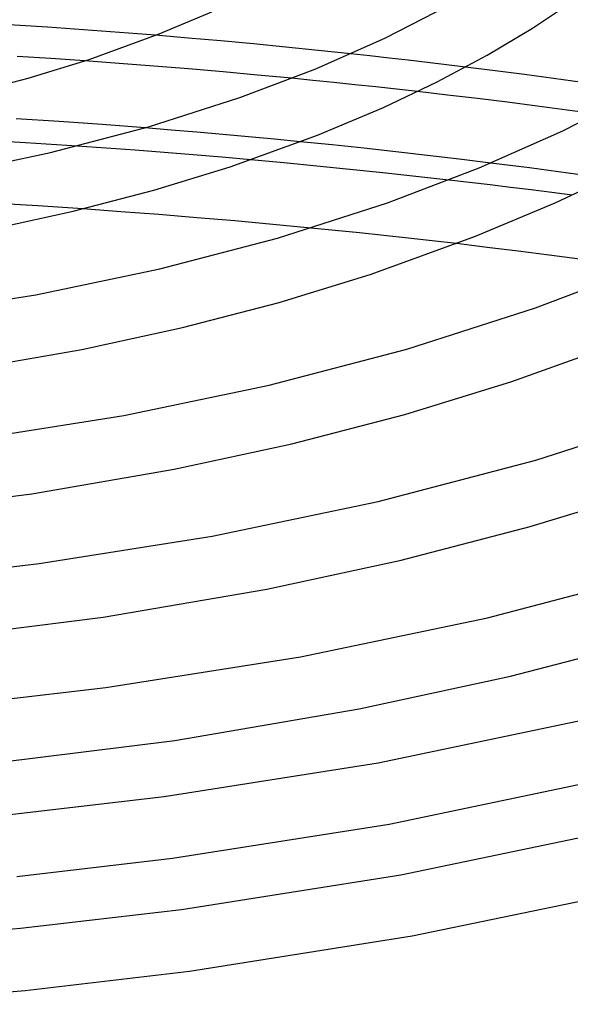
# Model space of a CAD drawing. Header units: millimetres. Extents: x -273 to 273, y -156 to 255.
# Tile 51 of 98: x 33 to 68, y 81 to 145. Entities that reach past the tile are written whole.
import ezdxf

# ---------------------------------------------------------------- set-up
doc = ezdxf.new("R2010")
doc.units = ezdxf.units.MM
doc.layers.add('HIDDEN', color=7, linetype='Continuous')
doc.layers.add('THICK', color=7, linetype='Continuous')

msp = doc.modelspace()

# ---------------------------------------------------------------- linework, layer by layer
at = {"layer": 'HIDDEN'}
for p, q in [((32.661, 144.254), (30.835, 144.366)), ((34.426, 144.138), (32.661, 144.254)), ((36.163, 144.016), (34.426, 144.138)), ((37.899, 143.889), (36.163, 144.016)), ((39.633, 143.756), (37.899, 143.889)), ((41.366, 143.617), (39.633, 143.756)), ((55.133, 142.292), (53.9, 142.427)), ((56.365, 142.155), (55.133, 142.292)), ((34.64, 142.121), (32.475, 142.26)), ((36.802, 141.972), (34.64, 142.121)), ((57.596, 142.014), (56.365, 142.155)), ((58.825, 141.87), (57.596, 142.014)), ((60.051, 141.723), (58.825, 141.87)), ((61.274, 141.574), (60.051, 141.723)), ((51.473, 140.722), (50.125, 140.855)), ((52.819, 140.586), (51.473, 140.722)), ((54.163, 140.446), (52.819, 140.586)), ((55.507, 140.302), (54.163, 140.446)), ((56.849, 140.155), (55.507, 140.302)), ((58.19, 140.005), (56.849, 140.155)), ((42.358, 137.535), (40.691, 137.67)), ((44.023, 137.396), (42.358, 137.535)), ((45.683, 137.251), (44.023, 137.396)), ((47.341, 137.1), (45.683, 137.251)), ((48.998, 136.945), (47.341, 137.1)), ((50.654, 136.783), (48.998, 136.945)), ((38.199, 136.369), (36.333, 136.499)), ((40.061, 136.232), (38.199, 136.369)), ((41.921, 136.089), (40.061, 136.232)), ((43.777, 135.939), (41.921, 136.089)), ((45.63, 135.783), (43.777, 135.939)), ((47.478, 135.621), (45.63, 135.783)), ((64.15, 135.26), (62.905, 135.416)), ((65.392, 135.101), (64.15, 135.26)), ((66.631, 134.939), (65.392, 135.101)), ((67.868, 134.774), (66.631, 134.939)), ((69.112, 134.604), (67.868, 134.774)), ((61.526, 134.167), (60.199, 134.321)), ((62.851, 134.009), (61.526, 134.167)), ((64.173, 133.849), (62.851, 134.009)), ((65.493, 133.685), (64.173, 133.849)), ((66.81, 133.518), (65.493, 133.685)), ((68.125, 133.348), (66.81, 133.518)), ((33.802, 132.658), (30.913, 132.834)), ((36.685, 132.466), (33.802, 132.658)), ((52.901, 131.085), (51.334, 131.241)), ((54.466, 130.925), (52.901, 131.085)), ((56.027, 130.759), (54.466, 130.925)), ((57.585, 130.59), (56.027, 130.759)), ((59.139, 130.416), (57.585, 130.59)), ((60.689, 130.238), (59.139, 130.416))]:
    msp.add_line(p, q, dxfattribs=at)
at = {"layer": 'THICK'}
for p, q in [((65.585, 144.073), (68.937, 146.326)), ((56.137, 143.456), (60.176, 145.53)), ((41.592, 143.705), (44.973, 145.121)), ((37.112, 142.075), (41.592, 143.705)), ((43.466, 143.44), (41.366, 143.617)), ((62.661, 142.336), (65.585, 144.073)), ((45.562, 143.255), (43.466, 143.44)), ((47.653, 143.061), (45.562, 143.255)), ((49.738, 142.858), (47.653, 143.061)), ((51.666, 141.473), (56.137, 143.456)), ((51.818, 142.648), (49.738, 142.858)), ((53.9, 142.427), (51.818, 142.648)), ((59.464, 140.633), (62.661, 142.336)), ((33.188, 140.868), (37.112, 142.075)), ((39.031, 141.81), (36.802, 141.972)), ((41.257, 141.638), (39.031, 141.81)), ((43.481, 141.456), (41.257, 141.638)), ((45.701, 141.265), (43.481, 141.456)), ((47.916, 141.064), (45.701, 141.265)), ((46.786, 139.615), (51.666, 141.473)), ((50.125, 140.855), (47.916, 141.064)), ((63.174, 141.335), (61.274, 141.574)), ((65.062, 141.091), (63.174, 141.335)), ((66.935, 140.841), (65.062, 141.091)), ((29.061, 139.786), (33.188, 140.868)), ((56.007, 138.987), (59.464, 140.633)), ((68.796, 140.584), (66.935, 140.841)), ((60.122, 139.782), (58.19, 140.005)), ((62.049, 139.552), (60.122, 139.782)), ((67.537, 137.492), (72.405, 139.991)), ((40.909, 137.733), (46.786, 139.615)), ((63.971, 139.314), (62.049, 139.552)), ((65.888, 139.07), (63.971, 139.314)), ((51.758, 137.209), (56.007, 138.987)), ((67.799, 138.819), (65.888, 139.07)), ((69.703, 138.56), (67.799, 138.819)), ((35.171, 138.076), (32.403, 138.257)), ((37.934, 137.88), (35.171, 138.076)), ((40.691, 137.67), (37.934, 137.88)), ((34.624, 136.085), (40.909, 137.733)), ((46.159, 135.175), (51.758, 137.209)), ((62.152, 135.103), (67.537, 137.492)), ((33.01, 136.715), (29.682, 136.911)), ((36.333, 136.499), (33.01, 136.715)), ((52.706, 136.576), (50.654, 136.783)), ((54.754, 136.36), (52.706, 136.576)), ((27.994, 134.703), (34.624, 136.085)), ((56.8, 136.136), (54.754, 136.36)), ((58.84, 135.904), (56.8, 136.136)), ((49.605, 135.425), (47.478, 135.621)), ((51.73, 135.222), (49.605, 135.425)), ((60.875, 135.664), (58.84, 135.904)), ((62.905, 135.416), (60.875, 135.664)), ((41.248, 133.669), (46.159, 135.175)), ((53.852, 135.009), (51.73, 135.222)), ((55.972, 134.788), (53.852, 135.009)), ((58.088, 134.559), (55.972, 134.788)), ((56.275, 132.866), (62.152, 135.103)), ((67.04, 132.853), (71.171, 134.82)), ((60.199, 134.321), (58.088, 134.559)), ((36.082, 132.32), (41.248, 133.669)), ((49.203, 130.601), (56.275, 132.866)), ((61.924, 130.714), (67.04, 132.853)), ((30.696, 131.146), (36.082, 132.32)), ((39.134, 132.29), (36.685, 132.466)), ((41.581, 132.103), (39.134, 132.29)), ((44.025, 131.904), (41.581, 132.103)), ((46.467, 131.694), (44.025, 131.904)), ((48.903, 131.473), (46.467, 131.694)), ((51.334, 131.241), (48.903, 131.473)), ((41.64, 128.618), (49.203, 130.601)), ((55.207, 128.276), (61.924, 130.714)), ((62.675, 130.002), (60.689, 130.238)), ((64.66, 129.758), (62.675, 130.002)), ((66.642, 129.506), (64.66, 129.758)), ((68.622, 129.247), (66.642, 129.506)), ((33.665, 126.956), (41.64, 128.618)), ((65.765, 126.117), (72.637, 128.733)), ((49.309, 126.47), (55.207, 128.276)), ((25.358, 125.642), (33.665, 126.956)), ((43.103, 124.854), (49.309, 126.47)), ((57.496, 123.469), (65.765, 126.117)), ((36.633, 123.448), (43.103, 124.854)), ((64.255, 121.377), (72.09, 124.219)), ((28.842, 122.101), (36.633, 123.448)), ((48.656, 121.151), (57.496, 123.469)), ((39.336, 119.208), (48.656, 121.151)), ((57.37, 119.272), (64.255, 121.377)), ((29.628, 117.673), (39.336, 119.208)), ((50.124, 117.388), (57.37, 119.272)), ((65.79, 116.337), (75.255, 119.368)), ((42.569, 115.75), (50.124, 117.388)), ((33.426, 114.176), (42.569, 115.75)), ((55.672, 113.684), (65.79, 116.337)), ((65.432, 112.074), (73.303, 114.478)), ((23.067, 112.876), (33.426, 114.176)), ((45.007, 111.461), (55.672, 113.684)), ((57.146, 109.923), (65.432, 112.074)), ((33.899, 109.704), (45.007, 111.461)), ((25.775, 108.753), (33.899, 109.704)), ((48.508, 108.053), (57.146, 109.923)), ((62.688, 106.217), (74.083, 109.204)), ((38.011, 106.251), (48.508, 108.053)), ((26.144, 104.77), (38.011, 106.251)), ((50.678, 103.713), (62.688, 106.217)), ((64.169, 102.457), (73.494, 104.875)), ((38.169, 101.735), (50.678, 103.713)), ((54.446, 100.356), (64.169, 102.457)), ((28.997, 100.662), (38.169, 101.735)), ((42.596, 98.326), (54.446, 100.356)), ((55.661, 96.905), (68.854, 99.655)), ((29.221, 96.665), (42.596, 98.326)), ((41.922, 94.732), (55.661, 96.905)), ((56.381, 92.97), (69.769, 95.761)), ((31.829, 93.552), (41.922, 94.732)), ((42.453, 90.768), (56.381, 92.97)), ((57.122, 89.713), (70.661, 92.536)), ((32.453, 89.594), (42.453, 90.768)), ((43.022, 87.484), (57.122, 89.713)), ((57.842, 85.779), (71.576, 88.642)), ((32.68, 86.274), (43.022, 87.484)), ((22.175, 85.395), (32.68, 86.274)), ((43.553, 83.519), (57.842, 85.779)), ((32.996, 82.285), (43.553, 83.519)), ((22.276, 81.392), (32.996, 82.285))]:
    msp.add_line(p, q, dxfattribs=at)

doc.saveas('drawing.dxf')
